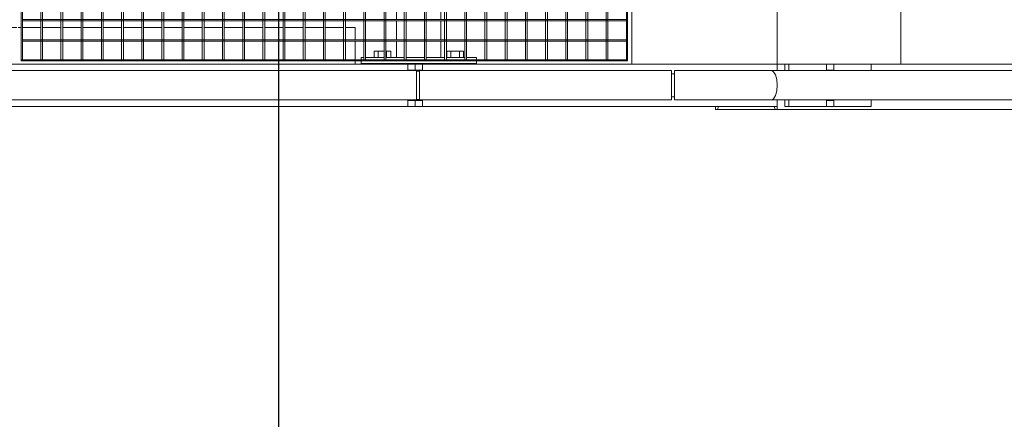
# Model space of a CAD drawing. Header units: metres. Extents: x 70279.8 to 70377.7, y 409251.8 to 409331.5.
# Tile 52 of 244: x 70325.223 to 70326.847, y 409288.959 to 409289.618. Entities that reach past the tile are written whole.
import ezdxf

# ---------------------------------------------------------------- set-up
doc = ezdxf.new("R2010")
doc.units = ezdxf.units.M
doc.linetypes.add('DASHEDX2', pattern=[9.525, 6.35, -3.175])
doc.layers.add('Bout', color=3, linetype='Continuous', lineweight=0)
doc.layers.add('Onderdeel', color=2, linetype='Continuous', lineweight=0)
doc.layers.add('stairs&pedestrian', color=2, linetype='Continuous')

# ---------------------------------------------------------------- blocks, each defined once
blk = doc.blocks.new('*A277')
at = {"layer": 'Onderdeel', "linetype": 'Continuous', "lineweight": 0}
for p, q in [((710.269, -195.633), (710.232, -195.558)), ((710.232, -195.558), (710.232, -227.928)), ((710.374, -195.697), (710.269, -195.633)), ((710.53, -195.74), (710.374, -195.697)), ((710.715, -195.755), (710.53, -195.74)), ((710.9, -195.74), (710.715, -195.755)), ((711.057, -195.697), (710.9, -195.74)), ((711.161, -195.633), (711.057, -195.697)), ((711.198, -195.558), (711.161, -195.633)), ((711.198, -227.928), (711.198, -195.558))]:
    blk.add_line(p, q, dxfattribs=at)
blk = doc.blocks.new('*A278')
at = {"layer": 'Onderdeel', "linetype": 'Continuous', "lineweight": 0}
for p, q in [((709.915, -193.712), (709.915, -228.309)), ((709.915, -193.712), (710.015, -193.712)), ((709.915, -193.798), (710.015, -193.802)), ((709.915, -195.668), (710.015, -195.664)), ((709.915, -195.755), (710.232, -195.755)), ((711.198, -195.755), (711.415, -195.755)), ((711.415, -195.999), (711.415, -195.755)), ((711.415, -209.999), (711.415, -198.849))]:
    blk.add_line(p, q, dxfattribs=at)
blk = doc.blocks.new('*A281')
at = {"layer": 'Onderdeel', "linetype": 'Continuous', "lineweight": 0}
for p, q in [((710.015, -184.049), (710.015, -183.809)), ((710.015, -183.809), (710.215, -183.809)), ((710.215, -184.049), (710.215, -183.809)), ((710.215, -183.809), (710.232, -183.809)), ((711.198, -183.809), (711.215, -183.809)), ((711.215, -183.809), (711.215, -184.049)), ((711.215, -183.809), (711.415, -183.809)), ((711.415, -184.049), (711.415, -183.809)), ((710.232, -184.049), (710.015, -184.049)), ((710.249, -183.949), (710.249, -183.849)), ((711.182, -183.949), (711.182, -183.849)), ((711.215, -184.049), (711.198, -184.049)), ((711.215, -184.049), (711.415, -184.049))]:
    blk.add_line(p, q, dxfattribs=at)
blk = doc.blocks.new('*A282')
at = {"layer": 'Onderdeel', "linetype": 'Continuous', "lineweight": 0}
for p, q in [((711.198, -192.36), (710.232, -192.36)), ((710.232, -192.36), (710.232, -195.558)), ((711.198, -195.558), (711.198, -192.36)), ((710.232, -195.558), (710.269, -195.633)), ((710.269, -195.633), (710.374, -195.697)), ((710.374, -195.697), (710.53, -195.74)), ((710.53, -195.74), (710.715, -195.755)), ((710.715, -195.755), (710.9, -195.74)), ((710.9, -195.74), (711.057, -195.697)), ((711.057, -195.697), (711.161, -195.633)), ((711.161, -195.633), (711.198, -195.558))]:
    blk.add_line(p, q, dxfattribs=at)
blk = doc.blocks.new('*A283')
at = {"layer": 'Onderdeel', "linetype": 'Continuous', "lineweight": 0}
for p, q in [((710.015, -197.614), (710.015, -197.374)), ((710.215, -197.374), (710.015, -197.374)), ((710.215, -197.614), (710.215, -197.374)), ((710.232, -197.374), (710.215, -197.374)), ((711.415, -197.374), (711.198, -197.374)), ((711.215, -197.614), (711.215, -197.374)), ((711.415, -197.374), (711.415, -197.614)), ((710.232, -197.614), (710.015, -197.614)), ((711.415, -197.614), (711.198, -197.614))]:
    blk.add_line(p, q, dxfattribs=at)
blk = doc.blocks.new('*A288')
at = {"layer": 'Onderdeel', "linetype": 'Continuous', "lineweight": 0}
for p, q in [((710.335, -192.36), (710.335, -192.26)), ((711.095, -192.36), (711.095, -192.26))]:
    blk.add_line(p, q, dxfattribs=at)
blk = doc.blocks.new('*A393')
at = {"layer": 'Onderdeel', "linetype": 'Continuous', "lineweight": 0}
blk.add_line((711.415, -199.825), (731.415, -199.825), dxfattribs=at)
blk = doc.blocks.new('*A394')
at = {"layer": 'Onderdeel', "linetype": 'Continuous', "lineweight": 0}
for p, q in [((711.415, -190.955), (711.415, -195.755)), ((711.415, -190.955), (731.415, -190.955)), ((731.415, -190.955), (731.415, -195.755)), ((711.415, -195.755), (731.415, -195.755))]:
    blk.add_line(p, q, dxfattribs=at)
blk = doc.blocks.new('*A397')
at = {"layer": 'Onderdeel', "linetype": 'Continuous', "lineweight": 0}
for p, q in [((710.015, -183.569), (710.015, -165.139)), ((710.015, -165.139), (710.232, -165.139)), ((711.198, -165.139), (711.415, -165.139)), ((711.415, -183.569), (711.415, -165.139)), ((710.015, -195.755), (710.015, -184.049)), ((711.415, -195.755), (711.415, -184.049)), ((710.015, -195.755), (710.232, -195.755)), ((711.198, -195.755), (711.415, -195.755))]:
    blk.add_line(p, q, dxfattribs=at)
blk = doc.blocks.new('*A399')
at = {"layer": 'Onderdeel', "linetype": 'Continuous', "lineweight": 0}
for p, q in [((711.415, -165.339), (711.515, -165.339)), ((711.555, -165.339), (712.173, -165.339)), ((712.213, -165.339), (712.615, -165.339)), ((712.615, -165.347), (712.615, -165.339)), ((712.615, -166.013), (712.615, -165.407)), ((712.615, -166.679), (712.615, -166.073)), ((712.615, -167.345), (712.615, -166.739)), ((712.615, -168.011), (712.615, -167.405)), ((712.615, -168.677), (712.615, -168.071)), ((712.615, -169.343), (712.615, -168.737)), ((712.615, -170.009), (712.615, -169.403)), ((712.615, -170.675), (712.615, -170.069)), ((712.615, -170.815), (712.615, -170.715)), ((712.615, -171.461), (712.615, -170.855)), ((712.615, -172.127), (712.615, -171.521)), ((712.615, -172.793), (712.615, -172.187)), ((712.615, -173.459), (712.615, -172.853)), ((712.615, -174.125), (712.615, -173.519)), ((712.615, -174.791), (712.615, -174.185)), ((712.615, -175.457), (712.615, -174.851)), ((712.615, -176.123), (712.615, -175.517)), ((712.615, -176.789), (712.615, -176.183)), ((712.615, -177.455), (712.615, -176.849)), ((712.615, -178.121), (712.615, -177.515)), ((712.615, -178.787), (712.615, -178.181)), ((712.615, -179.453), (712.615, -178.847)), ((712.615, -180.119), (712.615, -179.513)), ((712.615, -180.785), (712.615, -180.179)), ((712.615, -181.451), (712.615, -180.845)), ((712.615, -181.829), (712.615, -181.511)), ((711.415, -181.829), (711.515, -181.829)), ((711.555, -181.829), (712.173, -181.829)), ((712.213, -181.829), (712.615, -181.829))]:
    blk.add_line(p, q, dxfattribs=at)
blk = doc.blocks.new('*A401')
at = {"layer": 'Onderdeel', "linetype": 'Continuous', "lineweight": 0}
for p, q in [((710.015, -195.999), (710.015, -197.374)), ((710.015, -195.999), (710.232, -195.999)), ((710.015, -196.139), (710.232, -196.139)), ((711.198, -195.999), (711.415, -195.999)), ((711.198, -196.139), (711.415, -196.139)), ((711.415, -197.374), (711.415, -195.999)), ((710.015, -198.849), (710.015, -197.614)), ((711.415, -198.849), (711.415, -197.614)), ((710.015, -198.849), (710.232, -198.849)), ((711.198, -198.849), (711.415, -198.849))]:
    blk.add_line(p, q, dxfattribs=at)
blk = doc.blocks.new('*A402')
at = {"layer": 'Onderdeel', "linetype": 'Continuous', "lineweight": 0}
for p, q in [((711.635, -183.199), (712.173, -183.199)), ((711.635, -183.449), (711.635, -183.199)), ((712.213, -183.199), (712.839, -183.199)), ((712.879, -183.199), (713.505, -183.199)), ((713.545, -183.199), (714.171, -183.199)), ((714.211, -183.199), (714.837, -183.199)), ((714.877, -183.199), (715.503, -183.199)), ((715.543, -183.199), (716.169, -183.199)), ((716.209, -183.199), (716.835, -183.199)), ((716.875, -183.199), (717.501, -183.199)), ((717.541, -183.199), (718.167, -183.199)), ((718.207, -183.199), (718.833, -183.199)), ((718.873, -183.199), (719.499, -183.199)), ((719.539, -183.199), (720.165, -183.199)), ((720.205, -183.199), (720.831, -183.199)), ((720.871, -183.199), (721.497, -183.199)), ((721.537, -183.199), (722.163, -183.199)), ((722.203, -183.199), (722.829, -183.199)), ((722.869, -183.199), (723.495, -183.199)), ((723.535, -183.199), (724.161, -183.199)), ((724.201, -183.199), (724.827, -183.199)), ((724.867, -183.199), (725.493, -183.199)), ((725.533, -183.199), (726.159, -183.199)), ((726.199, -183.199), (726.825, -183.199)), ((726.865, -183.199), (727.491, -183.199)), ((727.531, -183.199), (728.157, -183.199)), ((728.197, -183.199), (728.823, -183.199)), ((728.863, -183.199), (729.489, -183.199)), ((729.529, -183.199), (730.155, -183.199)), ((730.195, -183.199), (730.821, -183.199)), ((730.861, -183.199), (731.487, -183.199)), ((731.527, -183.199), (732.153, -183.199)), ((732.193, -183.199), (732.819, -183.199)), ((732.859, -183.199), (733.485, -183.199)), ((733.525, -183.199), (734.151, -183.199)), ((734.191, -183.199), (734.817, -183.199)), ((734.857, -183.199), (735.394, -183.199)), ((735.394, -183.449), (735.394, -183.199)), ((711.635, -184.115), (711.635, -183.509)), ((735.394, -184.115), (735.394, -183.509)), ((711.635, -184.659), (711.635, -184.175)), ((735.394, -184.659), (735.394, -184.175)), ((711.635, -184.659), (712.173, -184.659)), ((712.213, -184.659), (712.839, -184.659)), ((712.879, -184.659), (713.505, -184.659)), ((713.545, -184.659), (714.171, -184.659)), ((714.211, -184.659), (714.837, -184.659)), ((714.877, -184.659), (715.503, -184.659)), ((715.543, -184.659), (716.169, -184.659)), ((716.209, -184.659), (716.835, -184.659)), ((716.875, -184.659), (717.501, -184.659)), ((717.541, -184.659), (718.167, -184.659)), ((718.207, -184.659), (718.833, -184.659)), ((718.873, -184.659), (719.499, -184.659)), ((719.539, -184.659), (720.165, -184.659)), ((720.205, -184.659), (720.831, -184.659)), ((720.871, -184.659), (721.497, -184.659)), ((721.537, -184.659), (722.163, -184.659)), ((722.203, -184.659), (722.829, -184.659)), ((722.869, -184.659), (723.495, -184.659)), ((723.535, -184.659), (724.161, -184.659)), ((724.201, -184.659), (724.827, -184.659)), ((724.867, -184.659), (725.493, -184.659)), ((725.533, -184.659), (726.159, -184.659)), ((726.199, -184.659), (726.825, -184.659)), ((726.865, -184.659), (727.491, -184.659)), ((727.531, -184.659), (728.157, -184.659)), ((728.197, -184.659), (728.823, -184.659)), ((728.863, -184.659), (729.489, -184.659)), ((729.529, -184.659), (730.155, -184.659)), ((730.195, -184.659), (730.821, -184.659)), ((730.861, -184.659), (731.487, -184.659)), ((731.527, -184.659), (732.153, -184.659)), ((732.193, -184.659), (732.819, -184.659)), ((732.859, -184.659), (733.485, -184.659)), ((733.525, -184.659), (734.151, -184.659)), ((734.191, -184.659), (734.817, -184.659)), ((734.857, -184.659), (735.394, -184.659))]:
    blk.add_line(p, q, dxfattribs=at)
blk = doc.blocks.new('*A403')
at = {"layer": 'Onderdeel', "linetype": 'Continuous', "lineweight": 0}
for p, q in [((711.198, -157.189), (710.232, -157.189)), ((710.232, -183.849), (710.232, -157.189)), ((711.198, -183.849), (711.198, -157.189)), ((710.232, -183.849), (711.198, -183.849))]:
    blk.add_line(p, q, dxfattribs=at)
blk = doc.blocks.new('*A405')
at = {"layer": 'Onderdeel', "linetype": 'Continuous', "lineweight": 0}
for p, q in [((711.555, -190.775), (735.475, -190.775)), ((711.555, -190.775), (711.555, -190.815)), ((711.555, -190.815), (735.475, -190.815)), ((735.475, -190.815), (735.475, -190.775))]:
    blk.add_line(p, q, dxfattribs=at)
blk = doc.blocks.new('*A406')
at = {"layer": 'Onderdeel', "linetype": 'Continuous', "lineweight": 0}
for p, q in [((711.555, -170.815), (711.515, -170.815)), ((711.515, -170.815), (711.515, -190.815)), ((711.555, -170.815), (711.555, -190.815)), ((711.515, -190.815), (711.555, -190.815))]:
    blk.add_line(p, q, dxfattribs=at)
blk = doc.blocks.new('*A407')
at = {"layer": 'Onderdeel', "linetype": 'Continuous', "lineweight": 0}
for p, q in [((711.555, -170.855), (711.555, -170.815)), ((711.555, -170.815), (735.475, -170.815)), ((735.475, -170.815), (735.475, -170.855)), ((735.475, -170.855), (711.555, -170.855))]:
    blk.add_line(p, q, dxfattribs=at)
blk = doc.blocks.new('*A409')
at = {"layer": 'Onderdeel', "linetype": 'Continuous', "lineweight": 0}
for p, q in [((711.555, -190.109), (735.475, -190.109)), ((711.555, -190.169), (711.555, -190.109)), ((735.475, -190.169), (711.555, -190.169)), ((735.475, -190.109), (735.475, -190.169))]:
    blk.add_line(p, q, dxfattribs=at)
blk = doc.blocks.new('*A410')
at = {"layer": 'Onderdeel', "linetype": 'Continuous', "lineweight": 0}
for p, q in [((712.173, -190.775), (712.173, -170.855)), ((712.173, -170.855), (712.213, -170.855)), ((712.213, -170.855), (712.213, -190.775)), ((712.213, -190.775), (712.173, -190.775))]:
    blk.add_line(p, q, dxfattribs=at)
blk = doc.blocks.new('*A412')
at = {"layer": 'Onderdeel', "linetype": 'Continuous', "lineweight": 0}
for p, q in [((712.839, -190.775), (712.839, -170.855)), ((712.839, -170.855), (712.879, -170.855)), ((712.879, -170.855), (712.879, -190.775)), ((712.879, -190.775), (712.839, -190.775))]:
    blk.add_line(p, q, dxfattribs=at)
blk = doc.blocks.new('*A416')
at = {"layer": 'Onderdeel', "linetype": 'Continuous', "lineweight": 0}
for p, q in [((711.555, -189.443), (735.475, -189.443)), ((711.555, -189.503), (711.555, -189.443)), ((735.475, -189.503), (711.555, -189.503)), ((735.475, -189.443), (735.475, -189.503))]:
    blk.add_line(p, q, dxfattribs=at)
blk = doc.blocks.new('*A417')
at = {"layer": 'Onderdeel', "linetype": 'Continuous', "lineweight": 0}
for p, q in [((711.555, -188.777), (735.475, -188.777)), ((711.555, -188.837), (711.555, -188.777)), ((735.475, -188.837), (711.555, -188.837)), ((735.475, -188.777), (735.475, -188.837))]:
    blk.add_line(p, q, dxfattribs=at)
blk = doc.blocks.new('*A418')
at = {"layer": 'Onderdeel', "linetype": 'Continuous', "lineweight": 0}
for p, q in [((711.555, -188.111), (735.475, -188.111)), ((711.555, -188.171), (711.555, -188.111)), ((735.475, -188.171), (711.555, -188.171)), ((735.475, -188.111), (735.475, -188.171))]:
    blk.add_line(p, q, dxfattribs=at)
blk = doc.blocks.new('*A419')
at = {"layer": 'Onderdeel', "linetype": 'Continuous', "lineweight": 0}
for p, q in [((711.555, -172.127), (735.475, -172.127)), ((711.555, -172.187), (711.555, -172.127)), ((735.475, -172.187), (711.555, -172.187)), ((735.475, -172.127), (735.475, -172.187))]:
    blk.add_line(p, q, dxfattribs=at)
blk = doc.blocks.new('*A420')
at = {"layer": 'Onderdeel', "linetype": 'Continuous', "lineweight": 0}
for p, q in [((711.555, -187.445), (735.475, -187.445)), ((711.555, -187.505), (711.555, -187.445)), ((735.475, -187.505), (711.555, -187.505)), ((735.475, -187.445), (735.475, -187.505))]:
    blk.add_line(p, q, dxfattribs=at)
blk = doc.blocks.new('*A421')
at = {"layer": 'Onderdeel', "linetype": 'Continuous', "lineweight": 0}
for p, q in [((711.555, -186.779), (735.475, -186.779)), ((711.555, -186.839), (711.555, -186.779)), ((735.475, -186.839), (711.555, -186.839)), ((735.475, -186.779), (735.475, -186.839))]:
    blk.add_line(p, q, dxfattribs=at)
blk = doc.blocks.new('*A439')
at = {"layer": 'Onderdeel', "linetype": 'Continuous', "lineweight": 0}
for p, q in [((711.555, -186.113), (735.475, -186.113)), ((711.555, -186.173), (711.555, -186.113)), ((735.475, -186.173), (711.555, -186.173)), ((735.475, -186.113), (735.475, -186.173))]:
    blk.add_line(p, q, dxfattribs=at)
blk = doc.blocks.new('*A440')
at = {"layer": 'Onderdeel', "linetype": 'Continuous', "lineweight": 0}
for p, q in [((711.555, -185.447), (735.475, -185.447)), ((711.555, -185.507), (711.555, -185.447)), ((735.475, -185.507), (711.555, -185.507)), ((735.475, -185.447), (735.475, -185.507))]:
    blk.add_line(p, q, dxfattribs=at)
blk = doc.blocks.new('*A441')
at = {"layer": 'Onderdeel', "linetype": 'Continuous', "lineweight": 0}
for p, q in [((711.555, -184.781), (735.475, -184.781)), ((711.555, -184.841), (711.555, -184.781)), ((735.475, -184.781), (735.475, -184.841)), ((735.475, -184.841), (711.555, -184.841))]:
    blk.add_line(p, q, dxfattribs=at)
blk = doc.blocks.new('*A442')
at = {"layer": 'Onderdeel', "linetype": 'Continuous', "lineweight": 0}
for p, q in [((711.555, -184.115), (735.475, -184.115)), ((711.555, -184.175), (711.555, -184.115)), ((735.475, -184.115), (735.475, -184.175)), ((735.475, -184.175), (711.555, -184.175))]:
    blk.add_line(p, q, dxfattribs=at)
blk = doc.blocks.new('*A443')
at = {"layer": 'Onderdeel', "linetype": 'Continuous', "lineweight": 0}
for p, q in [((711.555, -183.449), (735.475, -183.449)), ((711.555, -183.509), (711.555, -183.449)), ((735.475, -183.449), (735.475, -183.509)), ((735.475, -183.509), (711.555, -183.509))]:
    blk.add_line(p, q, dxfattribs=at)
blk = doc.blocks.new('*A444')
at = {"layer": 'Onderdeel', "linetype": 'Continuous', "lineweight": 0}
for p, q in [((711.555, -182.783), (735.475, -182.783)), ((711.555, -182.843), (711.555, -182.783)), ((735.475, -182.783), (735.475, -182.843)), ((735.475, -182.843), (711.555, -182.843))]:
    blk.add_line(p, q, dxfattribs=at)
blk = doc.blocks.new('*A445')
at = {"layer": 'Onderdeel', "linetype": 'Continuous', "lineweight": 0}
for p, q in [((711.555, -182.117), (735.475, -182.117)), ((711.555, -182.177), (711.555, -182.117)), ((735.475, -182.177), (711.555, -182.177)), ((735.475, -182.117), (735.475, -182.177))]:
    blk.add_line(p, q, dxfattribs=at)
blk = doc.blocks.new('*A446')
at = {"layer": 'Onderdeel', "linetype": 'Continuous', "lineweight": 0}
for p, q in [((711.555, -181.511), (711.555, -181.451)), ((711.555, -181.451), (731.907, -181.451)), ((731.787, -181.511), (711.555, -181.511)), ((735.475, -181.511), (732.458, -181.511)), ((735.475, -181.451), (732.578, -181.451)), ((735.475, -181.451), (735.475, -181.511))]:
    blk.add_line(p, q, dxfattribs=at)
at = {"layer": 'Onderdeel', "linetype": 'DASHEDX2', "lineweight": 0}
for p, q in [((732.458, -181.511), (731.787, -181.511)), ((732.578, -181.451), (731.907, -181.451))]:
    blk.add_line(p, q, dxfattribs=at)
blk = doc.blocks.new('*A447')
at = {"layer": 'Onderdeel', "linetype": 'Continuous', "lineweight": 0}
for p, q in [((711.555, -172.793), (735.475, -172.793)), ((711.555, -172.853), (711.555, -172.793)), ((735.475, -172.853), (711.555, -172.853)), ((735.475, -172.793), (735.475, -172.853))]:
    blk.add_line(p, q, dxfattribs=at)
blk = doc.blocks.new('*A448')
at = {"layer": 'Onderdeel', "linetype": 'Continuous', "lineweight": 0}
for p, q in [((711.555, -180.845), (711.555, -180.785)), ((711.555, -180.785), (713.239, -180.785)), ((713.119, -180.845), (711.555, -180.845)), ((735.475, -180.845), (733.79, -180.845)), ((735.475, -180.785), (733.91, -180.785)), ((735.475, -180.785), (735.475, -180.845))]:
    blk.add_line(p, q, dxfattribs=at)
at = {"layer": 'Onderdeel', "linetype": 'DASHEDX2', "lineweight": 0}
for p, q in [((733.79, -180.845), (713.119, -180.845)), ((733.91, -180.785), (713.239, -180.785))]:
    blk.add_line(p, q, dxfattribs=at)
blk = doc.blocks.new('*A449')
at = {"layer": 'Onderdeel', "linetype": 'Continuous', "lineweight": 0}
for p, q in [((711.555, -171.461), (735.475, -171.461)), ((711.555, -171.521), (711.555, -171.461)), ((735.475, -171.461), (735.475, -171.521)), ((735.475, -171.521), (711.555, -171.521))]:
    blk.add_line(p, q, dxfattribs=at)
blk = doc.blocks.new('*A450')
at = {"layer": 'Onderdeel', "linetype": 'Continuous', "lineweight": 0}
for p, q in [((711.555, -176.123), (735.475, -176.123)), ((711.555, -176.183), (711.555, -176.123)), ((735.475, -176.183), (711.555, -176.183)), ((735.475, -176.123), (735.475, -176.183))]:
    blk.add_line(p, q, dxfattribs=at)
blk = doc.blocks.new('*A451')
at = {"layer": 'Onderdeel', "linetype": 'Continuous', "lineweight": 0}
for p, q in [((711.555, -175.457), (735.475, -175.457)), ((711.555, -175.517), (711.555, -175.457)), ((735.475, -175.517), (711.555, -175.517)), ((735.475, -175.457), (735.475, -175.517))]:
    blk.add_line(p, q, dxfattribs=at)
blk = doc.blocks.new('*A452')
at = {"layer": 'Onderdeel', "linetype": 'Continuous', "lineweight": 0}
for p, q in [((711.555, -174.791), (735.475, -174.791)), ((711.555, -174.851), (711.555, -174.791)), ((735.475, -174.851), (711.555, -174.851)), ((735.475, -174.791), (735.475, -174.851))]:
    blk.add_line(p, q, dxfattribs=at)
blk = doc.blocks.new('*A453')
at = {"layer": 'Onderdeel', "linetype": 'Continuous', "lineweight": 0}
for p, q in [((711.555, -174.125), (735.475, -174.125)), ((711.555, -174.185), (711.555, -174.125)), ((735.475, -174.185), (711.555, -174.185)), ((735.475, -174.125), (735.475, -174.185))]:
    blk.add_line(p, q, dxfattribs=at)
blk = doc.blocks.new('*A454')
at = {"layer": 'Onderdeel', "linetype": 'Continuous', "lineweight": 0}
for p, q in [((711.555, -173.459), (735.475, -173.459)), ((711.555, -173.519), (711.555, -173.459)), ((735.475, -173.519), (711.555, -173.519)), ((735.475, -173.459), (735.475, -173.519))]:
    blk.add_line(p, q, dxfattribs=at)
blk = doc.blocks.new('*A528')
at = {"layer": 'Bout', "linetype": 'Continuous', "lineweight": 0}
for p, q in [((711.835, -182.452), (711.635, -182.452)), ((711.835, -182.783), (711.835, -182.452)), ((711.415, -182.569), (711.435, -182.569)), ((711.635, -182.591), (711.835, -182.591)), ((711.415, -182.889), (711.435, -182.889)), ((711.635, -182.868), (711.835, -182.868)), ((711.635, -183.006), (711.835, -183.006)), ((711.835, -182.843), (711.835, -183.006)), ((711.415, -184.969), (711.435, -184.969)), ((711.835, -184.852), (711.635, -184.852)), ((711.635, -184.991), (711.835, -184.991)), ((711.835, -185.406), (711.835, -184.852)), ((711.415, -185.289), (711.435, -185.289)), ((711.635, -185.268), (711.835, -185.268)), ((711.635, -185.406), (711.835, -185.406))]:
    blk.add_line(p, q, dxfattribs=at)
blk = doc.blocks.new('*A529')
at = {"layer": 'Onderdeel', "linetype": 'Continuous', "lineweight": 0}
for p, q in [((711.435, -182.029), (711.435, -185.829)), ((711.435, -182.029), (711.515, -182.029)), ((711.555, -182.029), (711.635, -182.029)), ((711.635, -182.117), (711.635, -182.029)), ((711.635, -182.783), (711.635, -182.177)), ((711.635, -183.449), (711.635, -182.843)), ((711.635, -184.115), (711.635, -183.509)), ((711.635, -184.781), (711.635, -184.175)), ((711.635, -185.447), (711.635, -184.841)), ((711.635, -185.829), (711.635, -185.507)), ((711.435, -185.829), (711.515, -185.829)), ((711.555, -185.829), (711.635, -185.829))]:
    blk.add_line(p, q, dxfattribs=at)
blk = doc.blocks.new('*A530')
at = {"layer": 'Onderdeel', "linetype": 'Continuous', "lineweight": 0}
for p, q in [((711.198, -183.949), (710.232, -183.949)), ((710.232, -183.949), (710.232, -192.26)), ((711.198, -192.26), (711.198, -183.949)), ((711.198, -192.26), (710.232, -192.26))]:
    blk.add_line(p, q, dxfattribs=at)
blk = doc.blocks.new('*A531')
at = {"layer": 'Onderdeel', "linetype": 'Continuous', "lineweight": 0}
for p, q in [((710.015, -183.809), (710.015, -183.569)), ((710.015, -183.569), (710.215, -183.569)), ((710.232, -183.809), (710.015, -183.809)), ((710.215, -183.809), (710.215, -183.569)), ((710.215, -183.569), (710.232, -183.569)), ((711.198, -183.569), (711.215, -183.569)), ((711.215, -183.809), (711.198, -183.809)), ((711.215, -183.569), (711.215, -183.809)), ((711.215, -183.569), (711.415, -183.569)), ((711.215, -183.809), (711.415, -183.809)), ((711.415, -183.809), (711.415, -183.569))]:
    blk.add_line(p, q, dxfattribs=at)
blk = doc.blocks.new('Stairs&pedestrian_9.7.2017')
at = {"layer": 'stairs&pedestrian', "lineweight": 0, "xscale": 50, "yscale": 50, "zscale": 50, "rotation": 90}
for name, p in [('*A407', (4544.5, -36875.7)), ('*A449', (4544.5, -36875.7)), ('*A419', (4544.5, -36875.7)), ('*A447', (4544.5, -36875.7)), ('*A454', (4544.5, -36875.7)), ('*A453', (4544.5, -36875.7)), ('*A452', (4544.5, -36875.7)), ('*A451', (4544.5, -36875.7)), ('*A450', (4544.5, -36875.7)), ('*A450', (4577.8, -36875.7)), ('*A450', (4611.1, -36875.7)), ('*A450', (4644.4, -36875.7)), ('*A450', (4677.7, -36875.7)), ('*A450', (4711, -36875.7)), ('*A450', (4744.3, -36875.7)), ('*A448', (4544.5, -36875.7)), ('*A446', (4544.5, -36875.7)), ('*A445', (4544.5, -36875.7)), ('*A444', (4544.5, -36875.7)), ('*A402', (4544.5, -36875.7)), ('*A443', (4544.5, -36875.7)), ('*A442', (4544.5, -36875.7)), ('*A441', (4544.5, -36875.7)), ('*A440', (4544.5, -36875.7)), ('*A439', (4544.5, -36875.7)), ('*A421', (4544.5, -36875.7)), ('*A420', (4544.5, -36875.7)), ('*A418', (4544.5, -36875.7)), ('*A417', (4544.5, -36875.7)), ('*A416', (4544.5, -36875.7)), ('*A409', (4544.5, -36875.7)), ('*A405', (4544.5, -36875.7)), ('*A394', (4544.5, -36875.7)), ('*A393', (4544.5, -36875.7)), ('*A412', (4544.5, -36875.7)), ('*A399', (4544.5, -36875.7)), ('*A410', (4544.5, -36875.7)), ('*A406', (4544.5, -36875.7)), ('*A529', (4544.5, -36875.7)), ('*A528', (4544.5, -36875.7)), ('*A397', (4544.5, -36875.7)), ('*A531', (4544.5, -36875.7)), ('*A281', (4544.5, -36875.7)), ('*A278', (4544.5, -36875.7)), ('*A401', (4544.5, -36875.7)), ('*A283', (4544.5, -36875.7)), ('*A403', (4544.5, -36875.7)), ('*A530', (4544.5, -36875.7)), ('*A288', (4544.5, -36875.7)), ('*A282', (4544.5, -36875.7)), ('*A277', (4544.5, -36875.7))]:
    blk.add_blockref(name, p, dxfattribs=at)
blk = doc.blocks.new('A$C0A444100')
at = {"layer": 'stairs&pedestrian'}
blk.add_blockref('Stairs&pedestrian_9.7.2017', (1300, 1700), dxfattribs=at)

msp = doc.modelspace()

# ---------------------------------------------------------------- linework, layer by layer
at = {"ltscale": 50}
msp.add_line((70325.65, 409283.5), (70325.65, 409298.85), dxfattribs=at)

# ---------------------------------------------------------------- block references
at = {"xscale": 0.001, "yscale": 0.001, "zscale": 0.001}
msp.add_blockref('A$C0A444100', (70310.84, 409289.15), dxfattribs=at)

doc.saveas('drawing.dxf')
